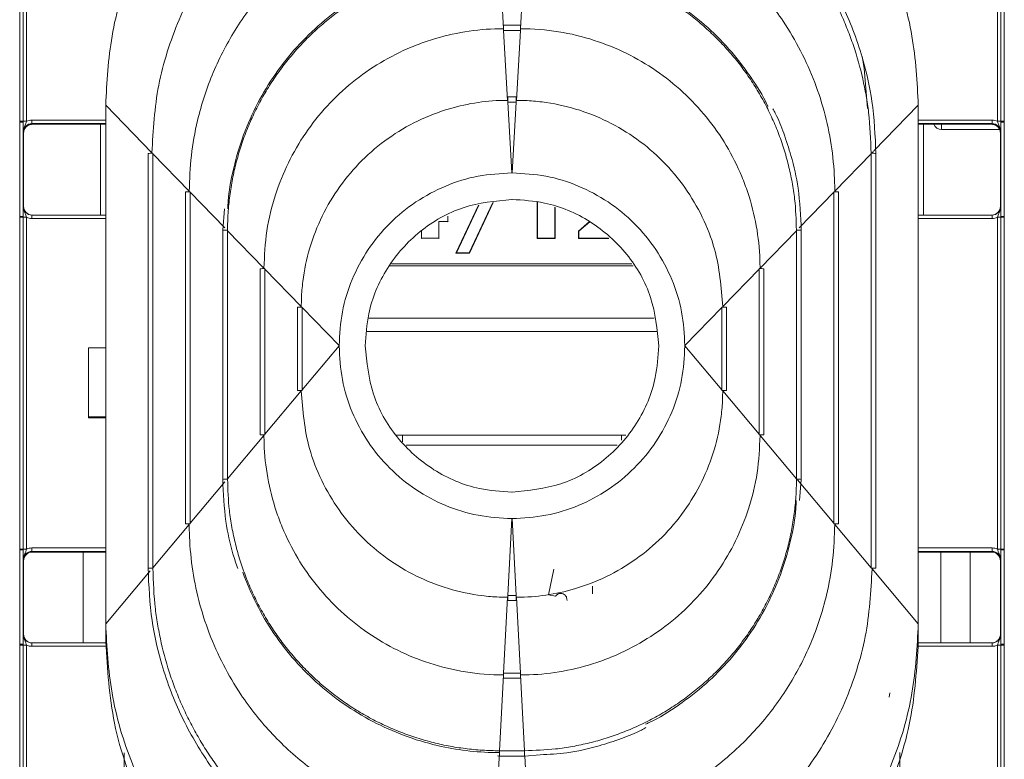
# Model space of a CAD drawing. Header units: millimetres. Extents: x 0 to 2100, y 0 to 1485.
# Tile 13 of 65: x 586 to 643, y 409 to 452. Entities that reach past the tile are written whole.
import ezdxf

# ---------------------------------------------------------------- set-up
doc = ezdxf.new("R2010")
doc.units = ezdxf.units.MM
doc.header["$LTSCALE"] = 5

msp = doc.modelspace()

# ---------------------------------------------------------------- linework, layer by layer
at = {"color": 7, "linetype": 'Continuous', "lineweight": 15}
for p, q in [((585.795, 446.404), (585.795, 456.101)), ((585.995, 456.099), (585.995, 446.402)), ((586.195, 456.097), (586.195, 446.401)), ((613.547, 455.802), (613.779, 451.758)), ((614.991, 455.802), (614.759, 451.758)), ((642.343, 446.401), (642.343, 456.097)), ((642.543, 446.402), (642.543, 456.099)), ((642.743, 456.101), (642.743, 446.404)), ((614.756, 451.958), (613.782, 451.958)), ((613.782, 451.958), (613.782, 451.657)), ((613.782, 451.657), (613.785, 451.657)), ((613.785, 451.657), (614.018, 447.613)), ((614.753, 451.657), (613.785, 451.657)), ((614.753, 451.657), (614.52, 447.613)), ((614.753, 451.657), (614.756, 451.657)), ((614.756, 451.958), (614.756, 451.657)), ((614.517, 447.812), (614.021, 447.812)), ((614.021, 447.512), (614.021, 447.812)), ((614.517, 447.512), (614.517, 447.812)), ((590.769, 447.326), (593.442, 444.574)), ((590.769, 417.327), (590.769, 447.326)), ((614.021, 447.512), (614.024, 447.512)), ((614.024, 447.512), (614.259, 443.417)), ((614.515, 447.512), (614.024, 447.512)), ((614.515, 447.512), (614.279, 443.417)), ((614.515, 447.512), (614.517, 447.512)), ((637.769, 447.326), (637.769, 417.327)), ((585.795, 446.356), (585.795, 446.404)), ((585.795, 440.899), (585.795, 446.356)), ((585.995, 446.402), (585.995, 446.354)), ((585.995, 446.354), (585.995, 440.897)), ((586.498, 446.47), (586.498, 446.268)), ((586.498, 446.268), (586.519, 446.226)), ((586.519, 446.226), (590.769, 446.226)), ((590.469, 440.976), (590.469, 446.226)), ((637.769, 446.226), (642.019, 446.226)), ((638.069, 446.226), (638.069, 440.976)), ((639.119, 445.927), (642.477, 445.927)), ((642.019, 446.226), (642.04, 446.268)), ((642.04, 446.47), (642.04, 446.268)), ((642.543, 446.354), (642.543, 446.402)), ((642.543, 440.897), (642.543, 446.354)), ((642.743, 446.404), (642.743, 446.356)), ((642.743, 446.356), (642.743, 440.899)), ((586.019, 445.726), (585.998, 445.768)), ((586.019, 445.726), (586.019, 441.476)), ((642.54, 445.768), (642.519, 445.726)), ((642.519, 441.476), (642.519, 445.726)), ((593.219, 444.546), (593.219, 420.543)), ((593.496, 444.519), (593.496, 444.548)), ((593.496, 444.519), (595.602, 442.35)), ((593.496, 444.519), (593.496, 420.575)), ((635.042, 444.519), (632.936, 442.35)), ((635.042, 444.548), (635.042, 444.519)), ((635.042, 420.575), (635.042, 444.519)), ((635.319, 420.543), (635.319, 444.546)), ((635.319, 444.546), (635.319, 444.546)), ((614.279, 443.417), (614.259, 443.417)), ((595.379, 442.322), (595.379, 423.116)), ((595.656, 442.295), (595.656, 442.325)), ((595.656, 442.295), (595.656, 423.148)), ((632.882, 442.325), (632.882, 442.295)), ((632.882, 423.148), (632.882, 442.295)), ((633.159, 423.116), (633.159, 442.322)), ((585.998, 441.476), (586.019, 441.476)), ((611.023, 438.769), (612.328, 441.553)), ((611.056, 438.789), (612.354, 441.557)), ((613.164, 441.695), (611.801, 438.789)), ((613.189, 441.7), (611.815, 438.769)), ((614.275, 441.882), (614.263, 441.882)), ((615.724, 439.62), (615.724, 441.72)), ((615.745, 439.64), (615.745, 441.718)), ((616.748, 441.427), (616.748, 439.64)), ((616.769, 441.418), (616.769, 439.62)), ((642.519, 441.476), (642.54, 441.476)), ((585.795, 440.851), (585.795, 440.899)), ((585.795, 421.656), (585.795, 440.851)), ((585.995, 440.897), (585.995, 440.849)), ((585.995, 440.849), (585.995, 421.654)), ((586.195, 440.847), (586.195, 421.652)), ((586.498, 440.778), (586.498, 440.976)), ((586.498, 440.976), (590.769, 440.976)), ((597.648, 441.34), (597.539, 440.099)), ((610.554, 440.906), (610.554, 440.612)), ((637.769, 440.976), (642.04, 440.976)), ((642.04, 440.778), (642.04, 440.976)), ((642.343, 421.652), (642.343, 440.847)), ((642.543, 440.849), (642.543, 440.897)), ((642.543, 421.654), (642.543, 440.849)), ((642.743, 440.899), (642.743, 440.851)), ((642.743, 440.851), (642.743, 421.656)), ((610.554, 440.612), (610.032, 440.612)), ((610.032, 440.612), (610.032, 439.64)), ((610.554, 440.612), (610.575, 440.592)), ((618.112, 440.051), (618.748, 440.602)), ((618.133, 440.04), (618.77, 440.592)), ((597.539, 440.099), (597.539, 425.689)), ((597.539, 440.099), (597.539, 440.099)), ((597.816, 440.071), (597.816, 440.101)), ((597.816, 440.071), (599.922, 437.903)), ((597.816, 440.071), (597.816, 425.721)), ((609.029, 439.64), (609.029, 440.061)), ((618.112, 439.62), (618.112, 440.051)), ((618.133, 440.04), (618.112, 440.051)), ((618.133, 439.64), (618.133, 440.04)), ((630.722, 440.071), (628.616, 437.903)), ((630.722, 440.101), (630.722, 440.071)), ((630.722, 425.721), (630.722, 440.071)), ((630.999, 425.689), (630.999, 440.099)), ((630.999, 440.099), (630.999, 440.099)), ((609.029, 439.64), (609.008, 439.62)), ((610.032, 439.64), (609.029, 439.64)), ((610.032, 439.64), (610.053, 439.62)), ((615.745, 439.64), (615.724, 439.62)), ((616.769, 439.62), (615.724, 439.62)), ((616.748, 439.64), (615.745, 439.64)), ((616.748, 439.64), (616.769, 439.62)), ((618.133, 439.64), (618.112, 439.62)), ((619.869, 439.62), (618.112, 439.62)), ((619.846, 439.64), (618.133, 439.64)), ((611.056, 438.789), (611.023, 438.769)), ((611.815, 438.769), (611.023, 438.769)), ((611.801, 438.789), (611.056, 438.789)), ((611.801, 438.789), (611.815, 438.769)), ((599.699, 437.875), (599.699, 428.262)), ((599.976, 437.847), (599.976, 437.877)), ((599.976, 437.847), (602.082, 435.679)), ((599.976, 437.847), (599.976, 428.294)), ((628.562, 437.847), (626.456, 435.679)), ((628.562, 437.877), (628.562, 437.847)), ((628.562, 428.294), (628.562, 437.847)), ((628.839, 428.262), (628.839, 437.875)), ((601.859, 435.651), (601.859, 430.835)), ((602.136, 435.653), (602.136, 435.624)), ((602.136, 435.624), (604.269, 433.427)), ((602.136, 430.867), (602.136, 435.624)), ((626.402, 435.624), (624.269, 433.427)), ((626.402, 435.624), (626.402, 435.653)), ((626.402, 435.624), (626.402, 430.867)), ((626.679, 430.835), (626.679, 435.651)), ((622.487, 435.018), (605.956, 435.018)), ((622.62, 434.237), (605.869, 434.237)), ((602.136, 430.867), (604.269, 433.407)), ((604.269, 433.427), (604.269, 433.407)), ((624.269, 433.407), (624.269, 433.427)), ((626.402, 430.867), (624.269, 433.407)), ((589.769, 433.297), (590.769, 433.297)), ((589.769, 429.297), (589.769, 433.297)), ((599.976, 428.294), (602.082, 430.803)), ((602.136, 430.867), (602.136, 430.837)), ((626.402, 430.837), (626.402, 430.867)), ((628.562, 428.294), (626.456, 430.803)), ((590.769, 429.297), (589.769, 429.297)), ((589.769, 429.297), (589.769, 429.245)), ((590.769, 429.245), (589.769, 429.245)), ((599.976, 428.264), (599.976, 428.294)), ((628.562, 428.294), (628.562, 428.264)), ((597.816, 425.721), (599.922, 428.23)), ((620.847, 428.237), (607.578, 428.237)), ((607.944, 428.237), (607.944, 427.862)), ((620.594, 427.952), (620.594, 428.237)), ((630.722, 425.721), (628.616, 428.23)), ((608.154, 427.675), (620.347, 427.675)), ((597.539, 425.689), (597.539, 425.689)), ((597.816, 425.691), (597.816, 425.721)), ((630.722, 425.721), (630.722, 425.691)), ((632.882, 423.148), (630.776, 425.657)), ((630.891, 424.461), (630.999, 425.689)), ((630.999, 425.689), (630.999, 425.689)), ((614.263, 424.952), (614.275, 424.952)), ((595.656, 423.118), (595.656, 423.148)), ((614.024, 418.978), (614.259, 423.418)), ((614.259, 423.418), (614.279, 423.418)), ((614.515, 418.978), (614.279, 423.418)), ((632.882, 423.148), (632.882, 423.118)), ((593.496, 420.575), (595.602, 423.084)), ((635.042, 420.575), (632.936, 423.084)), ((585.795, 421.608), (585.795, 421.656)), ((585.795, 416.15), (585.795, 421.608)), ((585.995, 421.654), (585.995, 421.606)), ((585.995, 421.606), (585.995, 416.148)), ((586.498, 421.52), (586.498, 421.721)), ((586.498, 421.52), (586.519, 421.478)), ((590.769, 421.478), (586.519, 421.478)), ((589.469, 421.478), (589.469, 416.228)), ((642.019, 421.478), (637.769, 421.478)), ((639.069, 416.228), (639.069, 421.478)), ((640.769, 421.478), (640.769, 416.228)), ((642.019, 421.478), (642.04, 421.52)), ((642.04, 421.52), (642.04, 421.721)), ((642.543, 421.606), (642.543, 421.654)), ((642.543, 416.148), (642.543, 421.606)), ((642.743, 421.656), (642.743, 421.608)), ((642.743, 421.608), (642.743, 416.15)), ((586.019, 420.978), (585.998, 421.02)), ((586.019, 420.978), (586.019, 416.728)), ((642.54, 421.02), (642.519, 420.978)), ((642.519, 416.728), (642.519, 420.978)), ((593.219, 420.543), (593.219, 420.543)), ((593.496, 420.545), (593.496, 420.575)), ((616.383, 419.017), (616.694, 420.485)), ((635.042, 420.575), (635.042, 420.545)), ((637.769, 417.327), (635.096, 420.511)), ((618.916, 419.06), (618.916, 419.501)), ((613.785, 414.484), (614.018, 418.868)), ((614.021, 418.978), (614.024, 418.978)), ((614.021, 418.978), (614.021, 418.673)), ((614.021, 418.673), (614.517, 418.673)), ((614.515, 418.978), (614.024, 418.978)), ((614.515, 418.978), (614.517, 418.978)), ((614.517, 418.978), (614.517, 418.673)), ((614.753, 414.484), (614.52, 418.868)), ((616.782, 418.925), (616.383, 419.017)), ((590.769, 416.293), (590.769, 417.327)), ((637.769, 416.293), (637.769, 417.327)), ((585.998, 416.728), (586.019, 416.728)), ((642.519, 416.728), (642.54, 416.728)), ((585.795, 416.102), (585.795, 416.15)), ((585.795, 406.406), (585.795, 416.102)), ((585.995, 416.148), (585.995, 416.1)), ((585.995, 416.1), (585.995, 406.404)), ((586.195, 416.099), (586.195, 406.402)), ((586.498, 416.03), (586.498, 416.228)), ((586.498, 416.228), (590.77, 416.228)), ((590.769, 416.249), (590.769, 416.293)), ((590.769, 416.238), (590.769, 416.249)), ((590.769, 416.236), (590.769, 416.238)), ((637.768, 416.228), (642.04, 416.228)), ((637.769, 416.293), (637.769, 416.249)), ((637.769, 416.238), (637.769, 416.249)), ((637.769, 416.236), (637.769, 416.238)), ((642.04, 416.03), (642.04, 416.228)), ((642.343, 406.402), (642.343, 416.099)), ((642.543, 416.1), (642.543, 416.148)), ((642.543, 406.404), (642.543, 416.1)), ((642.743, 416.15), (642.743, 416.102)), ((642.743, 416.102), (642.743, 406.406)), ((613.547, 409.99), (613.779, 414.374)), ((613.782, 414.484), (613.785, 414.484)), ((613.782, 414.179), (613.782, 414.484)), ((613.782, 414.179), (614.756, 414.179)), ((614.753, 414.484), (613.785, 414.484)), ((614.753, 414.484), (614.756, 414.484)), ((614.756, 414.179), (614.756, 414.484)), ((614.991, 409.99), (614.759, 414.374)), ((636.083, 413.088), (636.117, 413.343)), ((613.308, 405.495), (613.541, 409.88)), ((613.423, 409.695), (613.544, 409.685)), ((613.544, 409.99), (613.547, 409.99)), ((613.544, 409.685), (614.994, 409.685)), ((614.991, 409.99), (613.547, 409.99)), ((614.991, 409.99), (614.994, 409.99)), ((614.994, 409.685), (615.894, 409.754))]:
    msp.add_line(p, q, dxfattribs=at)
at = {"color": 8, "linetype": 'Continuous', "lineweight": 15}
for p, q in [((637.769, 447.326), (635.203, 444.684)), ((586.498, 446.47), (590.769, 446.47)), ((590.769, 446.268), (586.498, 446.268)), ((637.769, 446.47), (642.04, 446.47)), ((642.04, 446.268), (637.769, 446.268)), ((639.119, 446.226), (639.119, 445.927)), ((635.169, 444.65), (635.096, 444.574)), ((595.656, 442.295), (597.655, 440.236)), ((632.882, 442.295), (630.883, 440.236)), ((590.769, 440.778), (586.498, 440.778)), ((642.04, 440.778), (637.769, 440.778)), ((621.27, 438.038), (607.193, 438.038)), ((607.296, 438.154), (621.206, 438.154)), ((595.656, 423.148), (597.666, 425.542)), ((586.498, 421.721), (590.769, 421.721)), ((590.769, 421.52), (586.498, 421.52)), ((637.769, 421.721), (642.04, 421.721)), ((642.04, 421.52), (637.769, 421.52)), ((590.769, 417.327), (593.346, 420.397)), ((590.79, 416.03), (586.498, 416.03)), ((642.04, 416.03), (637.747, 416.03)), ((591.843, 406.402), (591.843, 409.871)), ((613.544, 409.685), (613.544, 409.99)), ((614.994, 409.685), (614.994, 409.99)), ((615.23, 405.495), (615.007, 409.689)), ((636.695, 409.884), (636.695, 406.402))]:
    msp.add_line(p, q, dxfattribs=at)
at = {"color": 7, "linetype": 'Continuous', "lineweight": 15, "flags": 128}
msp.add_lwpolyline([(634.527, 450.158), (634.639, 449.472), (634.825, 447.137)], dxfattribs=at)
at = {"color": 7, "linetype": 'Continuous', "lineweight": 15}
for centre, radius, start, end in [((585.844, 440.478), 5.927, 88.5405, 90.4739), ((585.844, 440.508), 5.849, 88.5247, 90.4841), ((586.146, 452.327), 5.927, 268.5405, 270.4739), ((639.119, 446.427), 0.5, 203.6433, 270), ((642.392, 452.327), 5.927, 269.5261, 271.4595), ((642.694, 440.478), 5.927, 89.5261, 91.4595), ((642.694, 440.508), 5.849, 89.5159, 91.4753), ((593.416, 437.061), 7.488, 89.3895, 91.5082), ((595.576, 434.837), 7.488, 89.3895, 91.5082), ((632.962, 434.837), 7.488, 88.4918, 90.6105), ((585.844, 435.05), 5.849, 88.5247, 90.4841), ((585.844, 434.924), 5.927, 88.5405, 90.4739), ((586.146, 446.774), 5.927, 268.5405, 270.4739), ((642.392, 446.774), 5.927, 269.5261, 271.4595), ((642.694, 435.05), 5.849, 89.5159, 91.4753), ((642.694, 434.924), 5.927, 89.5261, 91.4595), ((599.896, 430.389), 7.488, 89.3895, 91.5082), ((628.642, 430.389), 7.488, 88.4918, 90.6105), ((602.045, 429.551), 6.103, 89.149, 91.7486), ((626.493, 429.551), 6.103, 88.2514, 90.851), ((602.045, 424.734), 6.103, 89.149, 91.7486), ((626.493, 424.734), 6.103, 88.2514, 90.851), ((599.896, 420.776), 7.488, 89.3895, 91.5082), ((628.642, 420.776), 7.488, 88.4918, 90.6105), ((595.576, 415.631), 7.488, 89.3895, 91.5082), ((632.962, 415.631), 7.488, 88.4918, 90.6105), ((585.844, 415.729), 5.927, 88.5405, 90.4739), ((585.844, 415.759), 5.849, 88.5247, 90.4841), ((586.146, 427.579), 5.927, 268.5405, 270.4739), ((642.392, 427.579), 5.927, 269.5261, 271.4595), ((642.694, 415.729), 5.927, 89.5261, 91.4595), ((642.694, 415.759), 5.849, 89.5159, 91.4753), ((635.122, 413.058), 7.488, 88.4918, 90.6105), ((585.844, 410.302), 5.849, 88.5247, 90.4841), ((585.844, 410.176), 5.927, 88.5405, 90.4739), ((586.146, 422.025), 5.927, 268.5405, 270.4739), ((642.392, 422.025), 5.927, 269.5261, 271.4595), ((642.694, 410.302), 5.849, 89.5159, 91.4753), ((642.694, 410.176), 5.927, 89.5261, 91.4595)]:
    msp.add_arc(centre, radius, start, end, dxfattribs=at)
at = {"color": 8, "linetype": 'Continuous', "lineweight": 15}
for centre, start, end in [((635.122, 437.061), 88.4918, 90.6105), ((597.736, 432.613), 89.3895, 91.5082), ((630.802, 432.613), 88.4918, 90.6105), ((597.736, 418.203), 89.3895, 91.5082), ((630.802, 418.203), 88.4918, 90.6105), ((593.416, 413.058), 89.3895, 91.5082)]:
    msp.add_arc(centre, 7.488, start, end, dxfattribs=at)
at = {"color": 7, "linetype": 'Continuous', "lineweight": 15}
for centre, major_axis, ratio, start_param, end_param in [((586.498, 445.768), (0.362, -0.345), 0.999832, 2.3335, 3.90422), ((586.523, 445.726), (0.504, 0), 0.991312, 1.570796, 3.132866), ((586.498, 445.77), (0.595, -0.368), 0.999915, 2.124401, 2.572762), ((642.015, 445.726), (0.504, 0), 0.991312, 0.008726, 1.570796), ((642.04, 445.77), (0.595, 0.368), 0.999915, 0.56883, 1.017192), ((642.04, 445.768), (0.362, 0.345), 0.999832, 5.520558, 7.091278), ((586.498, 441.476), (0.439, 0.24), 0.999873, 2.641898, 4.212618), ((586.519, 441.476), (0.425, 0.263), 0.999915, 2.588064, 4.158784), ((642.019, 441.476), (0.425, -0.263), 0.999915, 5.265994, 6.836714), ((642.04, 441.476), (0.439, -0.24), 0.999873, 5.21216, 6.78288), ((586.498, 441.478), (0.595, 0.368), 0.999915, 3.710423, 4.158784), ((642.04, 441.478), (0.595, -0.368), 0.999915, 5.265994, 5.714355), ((586.498, 421.02), (0.362, -0.345), 0.999832, 2.3335, 3.90422), ((586.519, 420.978), (0.425, -0.263), 0.999915, 2.124401, 3.695121), ((586.498, 421.021), (0.595, -0.368), 0.999915, 2.124401, 2.572762), ((642.019, 420.978), (0.425, 0.263), 0.999915, 5.729657, 7.300377), ((642.04, 421.021), (0.595, 0.368), 0.999915, 0.56883, 1.017192), ((642.04, 421.02), (0.362, 0.345), 0.999832, 5.520558, 7.091278), ((586.498, 416.728), (0.439, 0.24), 0.999873, 2.641898, 4.212618), ((586.519, 416.728), (0.425, 0.263), 0.999915, 2.588064, 4.158784), ((642.04, 416.728), (0.439, -0.24), 0.999873, 5.21216, 6.78288), ((642.015, 416.719), (0.431, 0.267), 0.980675, 5.27472, 5.729581), ((586.498, 416.73), (0.595, 0.368), 0.999915, 3.710423, 4.158784), ((642.04, 416.73), (0.595, -0.368), 0.999915, 5.265994, 5.714355)]:
    msp.add_ellipse(centre, major_axis=major_axis, ratio=ratio, start_param=start_param, end_param=end_param, dxfattribs=at)
for points, knots in [([(612.769, 469.325), (611.427, 469.254), (608.663, 469.107), (604.563, 467.883), (600.62, 465.853), (597.103, 462.992), (594.241, 459.475), (592.211, 455.532), (590.987, 451.432), (590.84, 448.668), (590.769, 447.326)], [0, 0, 0, 0, 0.116516, 0.240011, 0.368641, 0.5, 0.631359, 0.759989, 0.883484, 1, 1, 1, 1]), ([(637.769, 447.326), (637.698, 448.668), (637.551, 451.432), (636.327, 455.532), (634.297, 459.475), (631.435, 462.992), (627.918, 465.853), (623.975, 467.883), (619.875, 469.107), (617.111, 469.254), (615.769, 469.325)], [0, 0, 0, 0, 0.116516, 0.240011, 0.368641, 0.5, 0.631359, 0.759989, 0.883484, 1, 1, 1, 1]), ([(613.064, 464.194), (612.898, 464.193), (612.069, 464.186), (610.578, 464.069), (608.615, 463.718), (607.177, 463.306), (605.771, 462.805), (604.397, 462.213), (602.654, 461.245), (601.019, 460.104), (599.506, 458.804), (598.135, 457.357), (596.916, 455.779), (595.864, 454.085), (594.987, 452.293), (594.302, 450.422), (593.625, 447.864), (593.515, 445.887), (593.442, 444.574)], [0, 0, 0, 0, 0.0161372, 0.0807637, 0.1453907, 0.2100169, 0.2261541, 0.2907815, 0.3554076, 0.4200351, 0.4846612, 0.5492888, 0.6139148, 0.6785424, 0.7431684, 0.8077959, 0.8724221, 1, 1, 1, 1]), ([(635.319, 444.546), (635.275, 445.558), (635.196, 447.364), (634.677, 449.684), (634.096, 451.469), (633.264, 453.451), (631.943, 455.776), (629.911, 458.29), (627.53, 460.416), (625.347, 461.811), (623.389, 462.775), (621.431, 463.519), (619.371, 464.099), (617.924, 464.19), (617.417, 464.222)], [0, 0, 0, 0, 0.103809, 0.185482, 0.243247, 0.296535, 0.406199, 0.516711, 0.627285, 0.732681, 0.781838, 0.851305, 0.947882, 1, 1, 1, 1]), ([(615.471, 464.093), (615.637, 464.092), (616.134, 464.088), (616.962, 464.044), (617.951, 463.943), (618.771, 463.817), (619.585, 463.66), (620.715, 463.397), (621.825, 463.047), (622.753, 462.689), (623.365, 462.434), (624.42, 461.948), (625.581, 461.301), (626.549, 460.66), (627.222, 460.177), (627.876, 459.668), (628.63, 459.018), (629.349, 458.331), (630.033, 457.608), (630.679, 456.852), (631.285, 456.064), (631.852, 455.246), (632.375, 454.4), (632.855, 453.528), (633.29, 452.634), (633.614, 451.871), (633.909, 451.096), (634.28, 449.996), (634.568, 448.869), (634.782, 447.728), (634.976, 446.457), (635.015, 445.337), (635.042, 444.548)], [0, 0, 0, 0, 0.016187, 0.048569, 0.08095, 0.113332, 0.129519, 0.1619, 0.226726, 0.242913, 0.2591, 0.291482, 0.356307, 0.388689, 0.404876, 0.437257, 0.469639, 0.502021, 0.534402, 0.566784, 0.599165, 0.631547, 0.663929, 0.69631, 0.728692, 0.761074, 0.777261, 0.809642, 0.874468, 0.890655, 0.923037, 1, 1, 1, 1]), ([(613.303, 460.049), (613.137, 460.047), (612.307, 460.04), (610.816, 459.91), (608.859, 459.521), (606.958, 458.913), (605.138, 458.095), (603.149, 456.918), (601.474, 455.581), (600.108, 454.178), (598.863, 452.668), (597.81, 451.007), (596.766, 448.794), (596.098, 446.737), (595.672, 444.415), (595.626, 443.04), (595.602, 442.35)], [0, 0, 0, 0, 0.017891, 0.089563, 0.161236, 0.232907, 0.30458, 0.376251, 0.482013, 0.534758, 0.587501, 0.693184, 0.745887, 0.851569, 0.925577, 1, 1, 1, 1]), ([(632.936, 442.35), (632.935, 442.506), (632.928, 443.325), (632.801, 444.807), (632.415, 446.764), (631.81, 448.666), (630.996, 450.488), (629.822, 452.479), (628.487, 454.155), (627.086, 455.523), (625.578, 456.771), (623.919, 457.827), (621.707, 458.874), (619.653, 459.55), (617.326, 459.966), (615.939, 460.049), (615.239, 460.049), (615.236, 460.049)], [0, 0, 0, 0, 0.016818, 0.08849, 0.160163, 0.231834, 0.303507, 0.375179, 0.480935, 0.533676, 0.586417, 0.692105, 0.744811, 0.850499, 0.92434, 0.999652, 1, 1, 1, 1]), ([(597.816, 440.101), (597.818, 440.267), (597.821, 440.598), (597.855, 441.26), (597.919, 441.92), (598.014, 442.577), (598.13, 443.229), (598.314, 444.038), (598.595, 444.993), (598.878, 445.772), (599.199, 446.536), (599.556, 447.285), (600.039, 448.155), (600.487, 448.853), (600.968, 449.528), (601.48, 450.18), (602.143, 450.923), (602.733, 451.505), (603.351, 452.058), (603.993, 452.582), (604.668, 453.065), (605.225, 453.424), (605.793, 453.766), (606.524, 454.159), (607.277, 454.505), (607.892, 454.754), (608.514, 454.982), (609.306, 455.23), (610.111, 455.429), (610.924, 455.588), (612.011, 455.753), (612.943, 455.783), (613.544, 455.802)], [0, 0, 0, 0, 0.020147, 0.040294, 0.080602, 0.100749, 0.120896, 0.161205, 0.201513, 0.241822, 0.261969, 0.302277, 0.342586, 0.382895, 0.403042, 0.44335, 0.483659, 0.523968, 0.544114, 0.584423, 0.624732, 0.644878, 0.665025, 0.705334, 0.745642, 0.765789, 0.785936, 0.826245, 0.866553, 0.8867, 0.927009, 1, 1, 1, 1]), ([(613.277, 455.899), (613.199, 455.898), (612.458, 455.889), (611.054, 455.746), (609.43, 455.384), (607.852, 454.868), (606.326, 454.204), (604.609, 453.183), (603.035, 451.954), (601.628, 450.536), (600.411, 448.952), (599.405, 447.227), (598.619, 445.39), (598.116, 443.568), (597.864, 442.204), (597.833, 441.487), (597.826, 441.329)], [0, 0, 0, 0, 0.010017, 0.095511, 0.181006, 0.223689, 0.309184, 0.394678, 0.480172, 0.565667, 0.65116, 0.736656, 0.82215, 0.907643, 0.979633, 1, 1, 1, 1]), ([(614.994, 455.802), (615.16, 455.801), (615.491, 455.798), (616.154, 455.765), (616.814, 455.702), (617.47, 455.608), (618.123, 455.494), (618.932, 455.311), (619.888, 455.032), (620.667, 454.749), (621.432, 454.43), (622.181, 454.074), (623.052, 453.592), (623.751, 453.145), (624.427, 452.666), (625.08, 452.155), (625.823, 451.493), (626.407, 450.904), (626.961, 450.288), (627.486, 449.646), (627.97, 448.972), (628.33, 448.415), (628.673, 447.848), (629.067, 447.118), (629.415, 446.365), (629.664, 445.751), (629.893, 445.129), (630.143, 444.338), (630.343, 443.533), (630.503, 442.72), (630.671, 441.634), (630.702, 440.702), (630.722, 440.101)], [0, 0, 0, 0, 0.020147, 0.040294, 0.080602, 0.100749, 0.120896, 0.161205, 0.201513, 0.241822, 0.261969, 0.302277, 0.342586, 0.382895, 0.403042, 0.44335, 0.483659, 0.523968, 0.544114, 0.584423, 0.624732, 0.644878, 0.665025, 0.705334, 0.745642, 0.765789, 0.785936, 0.826245, 0.866553, 0.8867, 0.927009, 1, 1, 1, 1]), ([(629.07, 447.255), (629.064, 447.268), (628.795, 447.892), (628.055, 449.025), (626.85, 450.611), (625.428, 452.018), (623.848, 453.239), (622.125, 454.249), (620.289, 455.035), (618.47, 455.553), (616.7, 455.842), (615.571, 455.903), (615, 455.904), (614.997, 455.904)], [0, 0, 0, 0, 0.002549, 0.117202, 0.231855, 0.346511, 0.461163, 0.575818, 0.690471, 0.805124, 0.901432, 0.999506, 1, 1, 1, 1]), ([(613.779, 451.758), (613.614, 451.756), (612.783, 451.747), (611.292, 451.581), (609.678, 451.167), (608.123, 450.582), (606.635, 449.831), (604.998, 448.682), (603.541, 447.311), (602.297, 445.745), (601.29, 444.016), (600.529, 442.117), (600.02, 440.066), (599.955, 438.628), (599.922, 437.903)], [0, 0, 0, 0, 0.022859, 0.114516, 0.206174, 0.251913, 0.34357, 0.43523, 0.526887, 0.618543, 0.710202, 0.801861, 0.9, 1, 1, 1, 1]), ([(628.616, 437.903), (628.614, 438.058), (628.605, 438.878), (628.444, 440.36), (628.033, 441.975), (627.451, 443.532), (626.703, 445.021), (625.558, 446.661), (624.19, 448.119), (622.626, 449.367), (620.899, 450.377), (619.004, 451.146), (616.949, 451.641), (615.5, 451.758), (614.763, 451.758), (614.759, 451.758)], [0, 0, 0, 0, 0.021488, 0.113145, 0.204803, 0.250543, 0.3422, 0.43386, 0.525517, 0.617174, 0.708833, 0.800491, 0.898326, 0.999354, 1, 1, 1, 1]), ([(602.082, 435.679), (602.084, 435.835), (602.09, 436.322), (602.186, 437.467), (602.523, 439.093), (603.247, 440.946), (604.266, 442.655), (605.554, 444.171), (607.075, 445.454), (608.788, 446.467), (611.074, 447.35), (612.877, 447.612), (614.008, 447.613), (614.018, 447.613)], [0, 0, 0, 0, 0.0249641, 0.0781131, 0.1839726, 0.2897606, 0.395547, 0.5013323, 0.6071199, 0.7129095, 0.8186979, 0.9985043, 1, 1, 1, 1]), ([(614.52, 447.613), (614.686, 447.611), (615.183, 447.604), (616.339, 447.505), (617.964, 447.163), (619.816, 446.435), (621.522, 445.412), (623.035, 444.12), (624.315, 442.595), (625.318, 440.88), (626.224, 438.592), (626.366, 436.804), (626.456, 435.679)], [0, 0, 0, 0, 0.026557, 0.079706, 0.185586, 0.291389, 0.39719, 0.502991, 0.608793, 0.714598, 0.820387, 1, 1, 1, 1]), ([(630.999, 440.099), (630.963, 440.914), (630.898, 442.37), (630.485, 444.244), (630.002, 445.675), (629.662, 446.59), (629.401, 447.038), (629.351, 447.124)], [0, 0, 0, 0, 0.335689, 0.599849, 0.786618, 0.95894, 1, 1, 1, 1]), ([(585.998, 445.768), (585.998, 445.769), (585.998, 445.789), (585.997, 445.86), (585.996, 445.99), (585.995, 446.171), (585.995, 446.303), (585.995, 446.354)], [0, 0, 0, 0, 0.005551, 0.123014, 0.446974, 0.782817, 1, 1, 1, 1]), ([(586.195, 446.401), (586.179, 446.357), (586.139, 446.249), (586.056, 446.081), (586.005, 445.912), (585.998, 445.802), (585.998, 445.77), (585.998, 445.768)], [0, 0, 0, 0, 0.200769, 0.498761, 0.853829, 0.993399, 1, 1, 1, 1]), ([(586.019, 445.731), (586.027, 445.795), (586.042, 445.924), (586.157, 446.088), (586.322, 446.204), (586.453, 446.219), (586.519, 446.226)], [0, 0, 0, 0, 0.245899, 0.497266, 0.748633, 1, 1, 1, 1]), ([(642.019, 446.226), (642.085, 446.219), (642.216, 446.204), (642.381, 446.088), (642.496, 445.924), (642.511, 445.795), (642.519, 445.731)], [0, 0, 0, 0, 0.251367, 0.502734, 0.754101, 1, 1, 1, 1]), ([(642.54, 445.768), (642.54, 445.77), (642.54, 445.802), (642.533, 445.912), (642.482, 446.081), (642.399, 446.249), (642.359, 446.357), (642.343, 446.401)], [0, 0, 0, 0, 0.006601, 0.146171, 0.501239, 0.799231, 1, 1, 1, 1]), ([(642.543, 446.354), (642.543, 446.303), (642.543, 446.171), (642.542, 445.99), (642.541, 445.86), (642.54, 445.789), (642.54, 445.769), (642.54, 445.768)], [0, 0, 0, 0, 0.217183, 0.553026, 0.876986, 0.994449, 1, 1, 1, 1]), ([(585.995, 440.897), (585.995, 440.948), (585.995, 441.08), (585.996, 441.258), (585.997, 441.387), (585.998, 441.456), (585.998, 441.475), (585.998, 441.476)], [0, 0, 0, 0, 0.217183, 0.553026, 0.876986, 0.994449, 1, 1, 1, 1]), ([(585.998, 441.476), (585.998, 441.475), (585.998, 441.443), (586.005, 441.333), (586.056, 441.166), (586.139, 440.999), (586.179, 440.891), (586.195, 440.847)], [0, 0, 0, 0, 0.006601, 0.146171, 0.501239, 0.799231, 1, 1, 1, 1]), ([(614.263, 441.882), (613.308, 441.789), (611.398, 441.601), (608.853, 440.136), (606.935, 437.983), (605.923, 435.604), (605.819, 434.036), (605.778, 433.417)], [0, 0, 0, 0, 0.215234, 0.430478, 0.645412, 0.860172, 1, 1, 1, 1]), ([(622.76, 433.417), (622.666, 434.365), (622.478, 436.265), (621.021, 438.798), (618.873, 440.715), (616.487, 441.736), (614.906, 441.841), (614.275, 441.882)], [0, 0, 0, 0, 0.213701, 0.428098, 0.642603, 0.857442, 1, 1, 1, 1]), ([(642.343, 440.847), (642.359, 440.891), (642.399, 440.999), (642.482, 441.166), (642.533, 441.333), (642.54, 441.443), (642.54, 441.475), (642.54, 441.476)], [0, 0, 0, 0, 0.200769, 0.498761, 0.853829, 0.993399, 1, 1, 1, 1]), ([(642.54, 441.476), (642.54, 441.475), (642.54, 441.456), (642.541, 441.387), (642.542, 441.258), (642.543, 441.08), (642.543, 440.948), (642.543, 440.897)], [0, 0, 0, 0, 0.005551, 0.123014, 0.446974, 0.782817, 1, 1, 1, 1]), ([(605.778, 433.417), (605.872, 432.469), (606.06, 430.57), (607.517, 428.037), (609.665, 426.12), (612.051, 425.099), (613.632, 424.994), (614.263, 424.952)], [0, 0, 0, 0, 0.213701, 0.428098, 0.642603, 0.857442, 1, 1, 1, 1]), ([(614.275, 424.952), (615.23, 425.046), (617.14, 425.234), (619.685, 426.699), (621.603, 428.852), (622.615, 431.231), (622.719, 432.799), (622.76, 433.417)], [0, 0, 0, 0, 0.215234, 0.430478, 0.645412, 0.860172, 1, 1, 1, 1]), ([(614.018, 418.868), (613.852, 418.871), (613.355, 418.877), (612.199, 418.977), (610.574, 419.318), (608.722, 420.046), (607.016, 421.07), (605.503, 422.362), (604.223, 423.886), (603.22, 425.601), (602.314, 427.89), (602.172, 429.677), (602.082, 430.803)], [0, 0, 0, 0, 0.026557, 0.079706, 0.185586, 0.291389, 0.39719, 0.502991, 0.608793, 0.714598, 0.820387, 1, 1, 1, 1]), ([(626.456, 430.803), (626.454, 430.647), (626.448, 430.159), (626.352, 429.014), (626.015, 427.388), (625.291, 425.535), (624.272, 423.827), (622.984, 422.31), (621.463, 421.028), (619.751, 420.015), (617.464, 419.131), (615.661, 418.869), (614.53, 418.868), (614.52, 418.868)], [0, 0, 0, 0, 0.024964, 0.078113, 0.183973, 0.289761, 0.395547, 0.501332, 0.60712, 0.71291, 0.818698, 0.998504, 1, 1, 1, 1]), ([(599.922, 428.23), (599.924, 428.074), (599.933, 427.254), (600.095, 425.772), (600.505, 424.157), (601.087, 422.601), (601.835, 421.111), (602.98, 419.472), (604.348, 418.013), (605.912, 416.766), (607.639, 415.756), (609.534, 414.987), (611.589, 414.491), (613.038, 414.374), (613.775, 414.374), (613.779, 414.374)], [0, 0, 0, 0, 0.021488, 0.113145, 0.204803, 0.250543, 0.3422, 0.43386, 0.525517, 0.617174, 0.708833, 0.800491, 0.898326, 0.999354, 1, 1, 1, 1]), ([(614.759, 414.374), (614.924, 414.376), (615.755, 414.385), (617.246, 414.552), (618.86, 414.966), (620.415, 415.551), (621.903, 416.302), (623.54, 417.45), (624.997, 418.822), (626.241, 420.388), (627.248, 422.116), (628.009, 424.015), (628.518, 426.066), (628.583, 427.504), (628.616, 428.23)], [0, 0, 0, 0, 0.022859, 0.114516, 0.206174, 0.251913, 0.34357, 0.43523, 0.526887, 0.618543, 0.710202, 0.801861, 0.9, 1, 1, 1, 1]), ([(597.539, 425.689), (597.576, 424.874), (597.643, 423.418), (598.011, 421.694), (598.313, 420.805), (598.41, 420.523)], [0, 0, 0, 0, 0.464559, 0.830129, 1, 1, 1, 1]), ([(613.544, 409.99), (613.378, 409.991), (613.047, 409.994), (612.384, 410.027), (611.724, 410.089), (611.068, 410.183), (610.415, 410.298), (609.606, 410.481), (608.65, 410.76), (607.871, 411.043), (607.106, 411.362), (606.357, 411.717), (605.486, 412.2), (604.787, 412.647), (604.111, 413.126), (603.458, 413.637), (602.715, 414.299), (602.131, 414.888), (601.577, 415.504), (601.052, 416.146), (600.568, 416.82), (600.208, 417.377), (599.865, 417.944), (599.471, 418.674), (599.123, 419.427), (598.874, 420.041), (598.645, 420.663), (598.395, 421.454), (598.195, 422.259), (598.035, 423.072), (597.867, 424.158), (597.836, 425.09), (597.816, 425.691)], [0, 0, 0, 0, 0.020147, 0.040294, 0.080602, 0.100749, 0.120896, 0.161205, 0.201513, 0.241822, 0.261969, 0.302277, 0.342586, 0.382895, 0.403042, 0.44335, 0.483659, 0.523968, 0.544114, 0.584423, 0.624732, 0.644878, 0.665025, 0.705334, 0.745642, 0.765789, 0.785936, 0.826245, 0.866553, 0.8867, 0.927009, 1, 1, 1, 1]), ([(630.722, 425.691), (630.72, 425.525), (630.717, 425.194), (630.683, 424.532), (630.619, 423.871), (630.524, 423.215), (630.408, 422.563), (630.224, 421.754), (629.943, 420.799), (629.66, 420.02), (629.339, 419.256), (628.982, 418.507), (628.499, 417.637), (628.051, 416.939), (627.57, 416.264), (627.058, 415.612), (626.395, 414.869), (625.805, 414.287), (625.187, 413.734), (624.545, 413.21), (623.87, 412.727), (623.313, 412.368), (622.745, 412.026), (622.015, 411.633), (621.261, 411.286), (620.646, 411.038), (620.024, 410.81), (619.233, 410.561), (618.427, 410.363), (617.614, 410.204), (616.527, 410.039), (615.595, 410.009), (614.994, 409.99)], [0, 0, 0, 0, 0.020147, 0.040294, 0.080602, 0.100749, 0.120896, 0.161205, 0.201513, 0.241822, 0.261969, 0.302277, 0.342586, 0.382895, 0.403042, 0.44335, 0.483659, 0.523968, 0.544114, 0.584423, 0.624732, 0.644878, 0.665025, 0.705334, 0.745642, 0.765789, 0.785936, 0.826245, 0.866553, 0.8867, 0.927009, 1, 1, 1, 1]), ([(622, 411.532), (622.065, 411.56), (622.74, 411.849), (623.922, 412.615), (625.505, 413.826), (626.909, 415.249), (628.127, 416.831), (629.133, 418.556), (629.919, 420.394), (630.422, 422.215), (630.675, 423.584), (630.705, 424.305), (630.712, 424.468)], [0, 0, 0, 0, 0.012909, 0.134965, 0.257021, 0.37908, 0.501135, 0.623193, 0.74525, 0.867306, 0.970083, 1, 1, 1, 1]), ([(595.602, 423.084), (595.603, 422.928), (595.61, 422.109), (595.737, 420.627), (596.123, 418.67), (596.728, 416.768), (597.542, 414.946), (598.716, 412.956), (600.051, 411.279), (601.452, 409.911), (602.96, 408.663), (604.619, 407.608), (606.831, 406.56), (608.885, 405.884), (611.213, 405.469), (612.599, 405.386), (613.299, 405.385), (613.303, 405.385)], [0, 0, 0, 0, 0.016818, 0.08849, 0.160163, 0.231834, 0.303507, 0.375179, 0.480935, 0.533676, 0.586417, 0.692105, 0.744811, 0.850499, 0.92434, 0.999652, 1, 1, 1, 1]), ([(615.236, 405.385), (615.401, 405.387), (616.231, 405.394), (617.722, 405.524), (619.679, 405.913), (621.58, 406.521), (623.4, 407.339), (625.389, 408.516), (627.064, 409.854), (628.43, 411.256), (629.675, 412.767), (630.728, 414.427), (631.773, 416.64), (632.44, 418.697), (632.866, 421.019), (632.912, 422.394), (632.936, 423.084)], [0, 0, 0, 0, 0.017891, 0.089563, 0.161236, 0.232907, 0.30458, 0.376251, 0.482013, 0.534758, 0.587501, 0.693184, 0.745887, 0.851569, 0.925577, 1, 1, 1, 1]), ([(585.998, 421.02), (585.998, 421.021), (585.998, 421.04), (585.997, 421.111), (585.996, 421.242), (585.995, 421.423), (585.995, 421.554), (585.995, 421.606)], [0, 0, 0, 0, 0.005551, 0.123014, 0.446974, 0.782817, 1, 1, 1, 1]), ([(585.998, 421.02), (585.998, 421.021), (585.998, 421.053), (586.005, 421.164), (586.056, 421.332), (586.139, 421.5), (586.179, 421.609), (586.195, 421.652)], [0, 0, 0, 0, 0.0066012, 0.1461709, 0.5012392, 0.7992313, 1, 1, 1, 1]), ([(642.343, 421.652), (642.359, 421.609), (642.399, 421.5), (642.482, 421.332), (642.533, 421.164), (642.54, 421.053), (642.54, 421.021), (642.54, 421.02)], [0, 0, 0, 0, 0.200769, 0.498761, 0.853829, 0.993399, 1, 1, 1, 1]), ([(642.543, 421.606), (642.543, 421.554), (642.543, 421.423), (642.542, 421.242), (642.541, 421.111), (642.54, 421.04), (642.54, 421.021), (642.54, 421.02)], [0, 0, 0, 0, 0.217183, 0.553026, 0.876986, 0.994449, 1, 1, 1, 1]), ([(593.219, 420.543), (593.263, 419.532), (593.342, 417.725), (593.861, 415.405), (594.442, 413.621), (595.273, 411.636), (596.61, 409.33), (598.169, 407.275), (599.3, 406.305), (599.613, 406.036)], [0, 0, 0, 0, 0.185675, 0.331755, 0.435076, 0.530386, 0.726532, 0.924196, 1, 1, 1, 1]), ([(613.067, 401.001), (612.901, 401.002), (612.404, 401.006), (611.576, 401.05), (610.587, 401.15), (609.767, 401.276), (608.953, 401.434), (607.823, 401.697), (606.713, 402.046), (605.785, 402.405), (605.173, 402.659), (604.119, 403.146), (602.957, 403.792), (601.989, 404.433), (601.316, 404.917), (600.662, 405.426), (599.908, 406.075), (599.189, 406.762), (598.505, 407.485), (597.859, 408.242), (597.253, 409.03), (596.686, 409.848), (596.163, 410.694), (595.683, 411.566), (595.248, 412.46), (594.924, 413.223), (594.629, 413.998), (594.258, 415.098), (593.97, 416.225), (593.756, 417.366), (593.562, 418.637), (593.523, 419.757), (593.496, 420.545)], [0, 0, 0, 0, 0.016187, 0.048569, 0.08095, 0.113332, 0.129519, 0.1619, 0.226726, 0.242913, 0.2591, 0.291482, 0.356307, 0.388689, 0.404876, 0.437257, 0.469639, 0.502021, 0.534402, 0.566784, 0.599165, 0.631547, 0.663929, 0.69631, 0.728692, 0.761074, 0.777261, 0.809642, 0.874468, 0.890655, 0.923037, 1, 1, 1, 1]), ([(598.694, 420.316), (598.942, 419.699), (599.438, 418.465), (600.469, 416.751), (601.692, 415.174), (603.109, 413.765), (604.69, 412.545), (606.413, 411.535), (608.249, 410.749), (610.068, 410.23), (611.838, 409.942), (612.967, 409.88), (613.538, 409.88), (613.541, 409.88)], [0, 0, 0, 0, 0.103097, 0.206193, 0.309288, 0.412386, 0.51548, 0.618578, 0.721673, 0.824769, 0.911368, 0.999555, 1, 1, 1, 1]), ([(615.474, 400.891), (615.64, 400.892), (616.469, 400.899), (617.96, 401.016), (619.923, 401.367), (621.361, 401.78), (622.767, 402.281), (624.141, 402.872), (625.884, 403.84), (627.52, 404.981), (629.032, 406.281), (630.403, 407.728), (631.623, 409.306), (632.674, 411), (633.551, 412.792), (634.236, 414.663), (634.913, 417.221), (635.023, 419.199), (635.096, 420.511)], [0, 0, 0, 0, 0.0161372, 0.0807637, 0.1453907, 0.2100169, 0.2261541, 0.2907815, 0.3554076, 0.4200351, 0.4846612, 0.5492888, 0.6139148, 0.6785424, 0.7431684, 0.8077959, 0.8724221, 1, 1, 1, 1]), ([(617.095, 419.094), (617.06, 419.091), (616.992, 419.084), (616.883, 419.025), (616.82, 418.963), (616.782, 418.925)], [0, 0, 0, 0, 0.279732, 0.559865, 1, 1, 1, 1]), ([(617.458, 418.676), (617.453, 418.734), (617.444, 418.85), (617.353, 418.988), (617.231, 419.08), (617.14, 419.09), (617.095, 419.094)], [0, 0, 0, 0, 0.280345, 0.559895, 0.780024, 1, 1, 1, 1]), ([(590.769, 417.327), (590.84, 415.985), (590.987, 413.221), (592.211, 409.121), (594.241, 405.179), (597.103, 401.661), (600.62, 398.8), (604.563, 396.77), (608.663, 395.546), (611.427, 395.399), (612.769, 395.328)], [0, 0, 0, 0, 0.116516, 0.240011, 0.368641, 0.5, 0.631359, 0.759989, 0.883484, 1, 1, 1, 1]), ([(615.769, 395.328), (617.111, 395.399), (619.875, 395.546), (623.975, 396.77), (627.918, 398.8), (631.435, 401.661), (634.297, 405.179), (636.327, 409.121), (637.551, 413.221), (637.698, 415.985), (637.769, 417.327)], [0, 0, 0, 0, 0.116516, 0.240011, 0.368641, 0.5, 0.631359, 0.759989, 0.883484, 1, 1, 1, 1]), ([(585.995, 416.148), (585.995, 416.2), (585.995, 416.331), (585.996, 416.51), (585.997, 416.638), (585.998, 416.708), (585.998, 416.727), (585.998, 416.728)], [0, 0, 0, 0, 0.217183, 0.553026, 0.876986, 0.994449, 1, 1, 1, 1]), ([(585.998, 416.728), (585.998, 416.726), (585.998, 416.694), (586.005, 416.585), (586.056, 416.417), (586.139, 416.251), (586.179, 416.142), (586.195, 416.099)], [0, 0, 0, 0, 0.0066012, 0.1461709, 0.5012392, 0.7992313, 1, 1, 1, 1]), ([(642.462, 416.507), (642.435, 416.461), (642.376, 416.357), (642.214, 416.251), (642.084, 416.235), (642.019, 416.228)], [0, 0, 0, 0, 0.290941, 0.64547, 1, 1, 1, 1]), ([(642.343, 416.099), (642.359, 416.142), (642.399, 416.251), (642.482, 416.417), (642.533, 416.585), (642.54, 416.694), (642.54, 416.726), (642.54, 416.728)], [0, 0, 0, 0, 0.200769, 0.498761, 0.853829, 0.993399, 1, 1, 1, 1]), ([(642.54, 416.728), (642.54, 416.727), (642.54, 416.708), (642.541, 416.638), (642.542, 416.51), (642.543, 416.331), (642.543, 416.2), (642.543, 416.148)], [0, 0, 0, 0, 0.0055506, 0.1230141, 0.4469737, 0.7828174, 1, 1, 1, 1]), ([(612.769, 394.294), (611.26, 394.384), (608.145, 394.571), (603.565, 396.122), (599.264, 398.678), (595.548, 402.274), (592.784, 406.648), (591.074, 411.438), (590.869, 414.71), (590.769, 416.293)], [0, 0, 0, 0, 0.131017, 0.270531, 0.415795, 0.563268, 0.715883, 0.862537, 1, 1, 1, 1]), ([(637.769, 416.293), (637.679, 414.785), (637.492, 411.67), (635.941, 407.089), (633.385, 402.789), (629.789, 399.072), (625.414, 396.309), (620.624, 394.599), (617.352, 394.393), (615.769, 394.294)], [0, 0, 0, 0, 0.131017, 0.270531, 0.415795, 0.563268, 0.715883, 0.862537, 1, 1, 1, 1]), ([(615.894, 409.754), (616.408, 409.78), (617.563, 409.838), (619.139, 410.201), (620.571, 410.681), (621.484, 411.021), (621.93, 411.281), (622.014, 411.33)], [0, 0, 0, 0, 0.241913, 0.543757, 0.757168, 0.954074, 1, 1, 1, 1])]:
    msp.add_open_spline(points, degree=3, knots=knots, dxfattribs=at)
for points in [[(614.259, 443.417), (613.605, 443.38), (612.297, 443.305), (610.411, 442.711), (608.673, 441.788), (607.15, 440.536), (605.898, 439.013), (604.975, 437.275), (604.381, 435.389), (604.306, 434.081), (604.269, 433.427)], [(624.269, 433.427), (624.232, 434.081), (624.157, 435.389), (623.563, 437.275), (622.64, 439.013), (621.388, 440.536), (619.865, 441.788), (618.127, 442.711), (616.241, 443.305), (614.933, 443.38), (614.279, 443.417)], [(604.269, 433.407), (604.306, 432.754), (604.381, 431.446), (604.975, 429.56), (605.898, 427.822), (607.15, 426.298), (608.673, 425.047), (610.411, 424.123), (612.297, 423.529), (613.605, 423.455), (614.259, 423.418)], [(614.279, 423.418), (614.933, 423.455), (616.241, 423.529), (618.127, 424.123), (619.865, 425.047), (621.388, 426.298), (622.64, 427.822), (623.563, 429.56), (624.157, 431.446), (624.232, 432.754), (624.269, 433.407)]]:
    msp.add_open_spline(points, degree=3, dxfattribs=at)
at = {"color": 8, "linetype": 'Continuous', "lineweight": 15}
msp.add_open_spline([(642.519, 416.723), (642.516, 416.657), (642.512, 416.579), (642.468, 416.517), (642.462, 416.507)], degree=3, knots=[0, 0, 0, 0, 0.845058, 1, 1, 1, 1], dxfattribs=at)

doc.saveas('drawing.dxf')
